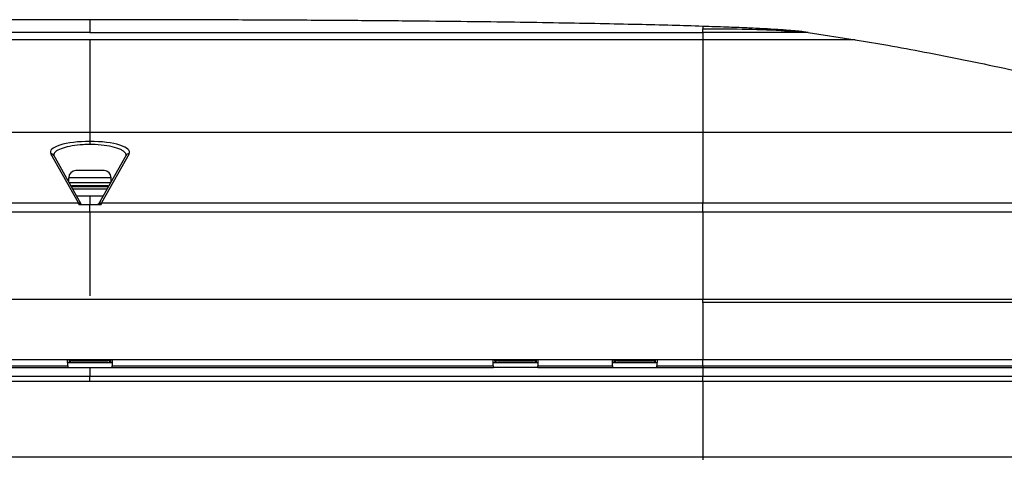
# Model space of a CAD drawing. Header units: millimetres. Extents: x 1141 to 9683, y 1625 to 6203.
# Tile 39 of 118: x 3705 to 3994, y 4050 to 4179. Entities that reach past the tile are written whole.
import ezdxf

# ---------------------------------------------------------------- set-up
doc = ezdxf.new("R2010")
doc.units = ezdxf.units.MM
doc.header["$LTSCALE"] = 25

msp = doc.modelspace()

# ---------------------------------------------------------------- linework, layer by layer
at = {"color": 7, "linetype": 'Continuous', "lineweight": 25}
for p, q in [((3725.31, 4174.76), (3545.31, 4174.76)), ((3725.31, 4174.76), (3905.31, 4174.76)), ((3905.31, 4174.76), (3905.31, 4172.62)), ((3917.65, 4175.68), (3916.87, 4175.71)), ((3936.23, 4174.76), (3950.06, 4172.62)), ((3725.31, 4172.62), (3545.31, 4172.62)), ((3905.31, 4172.62), (3725.31, 4172.62)), ((3545.31, 4145.54), (3725.31, 4145.54)), ((3725.31, 4145.54), (3725.31, 4142.82)), ((3725.31, 4145.54), (3905.31, 4145.54)), ((3905.31, 4145.54), (3905.31, 4124.75)), ((3905.31, 4145.54), (4074.2, 4145.54)), ((3725.31, 4142.82), (3725.31, 4141.91)), ((3721.93, 4124.75), (3713.82, 4139.2)), ((3722.76, 4124.35), (3714.69, 4138.73)), ((3714.69, 4138.73), (3714.69, 4138.73)), ((3735.93, 4138.73), (3727.86, 4124.35)), ((3736.8, 4139.2), (3728.69, 4124.75)), ((3735.94, 4138.74), (3735.93, 4138.73)), ((3729.48, 4134.24), (3721.15, 4134.24)), ((3719.06, 4132.16), (3719.06, 4130.94)), ((3731.56, 4132.16), (3719.06, 4132.16)), ((3731.42, 4130.69), (3719.2, 4130.69)), ((3719.84, 4129.56), (3730.78, 4129.56)), ((3730.76, 4129.51), (3719.87, 4129.51)), ((3730.67, 4129.8), (3719.95, 4129.8)), ((3731.56, 4130.94), (3731.56, 4132.16)), ((3730.38, 4128.84), (3720.24, 4128.84)), ((3721.38, 4126.81), (3725.31, 4126.81)), ((3725.31, 4126.81), (3729.24, 4126.81)), ((3725.31, 4126.81), (3725.31, 4124.26)), ((3545.31, 4124.75), (3721.93, 4124.75)), ((3722.04, 4124.26), (3725.31, 4124.26)), ((3725.31, 4122.01), (3725.31, 4124.26)), ((3725.31, 4124.26), (3728.58, 4124.26)), ((3728, 4124.38), (3727.65, 4124.35)), ((3728.69, 4124.75), (3905.31, 4124.75)), ((3905.31, 4122.01), (3905.31, 4124.75)), ((3905.31, 4124.75), (4076.68, 4124.75)), ((3725.31, 4122.01), (3545.31, 4122.01)), ((3725.31, 4122.01), (3725.31, 4097.51)), ((3905.31, 4122.01), (3725.31, 4122.01)), ((3905.31, 4122.01), (3905.31, 4096.51)), ((4153.27, 4122.01), (3905.31, 4122.01)), ((3545.31, 4096.51), (3905.31, 4096.51)), ((3905.31, 4095.51), (3905.31, 4096.51)), ((3905.31, 4096.51), (4154.61, 4096.51)), ((3905.31, 4095.61), (4154.16, 4095.61)), ((4154.16, 4095.51), (3905.31, 4095.51)), ((3905.31, 4095.51), (3905.31, 4078.81)), ((3545.31, 4078.81), (3905.31, 4078.81)), ((3718.78, 4076.96), (3718.75, 4078.81)), ((3731.86, 4077.81), (3718.77, 4077.81)), ((3719.28, 4077.81), (3719.27, 4078.81)), ((3719.27, 4078.77), (3719.56, 4078.77)), ((3719.27, 4078.77), (3719.56, 4078.77)), ((3719.56, 4078.78), (3719.56, 4078.81)), ((3719.56, 4078.78), (3719.56, 4077.81)), ((3720.56, 4078.73), (3720.56, 4078.31)), ((3730.06, 4078.73), (3720.56, 4078.73)), ((3730.06, 4078.31), (3720.56, 4078.31)), ((3730.06, 4078.31), (3730.06, 4078.73)), ((3731.06, 4078.81), (3731.06, 4078.78)), ((3731.06, 4078.78), (3731.06, 4077.81)), ((3731.06, 4078.77), (3731.36, 4078.77)), ((3731.06, 4078.77), (3731.36, 4078.77)), ((3731.36, 4078.81), (3731.34, 4077.81)), ((3731.87, 4078.81), (3731.84, 4076.96)), ((3843.78, 4076.96), (3843.75, 4078.81)), ((3856.86, 4077.81), (3843.77, 4077.81)), ((3844.28, 4077.81), (3844.27, 4078.81)), ((3844.27, 4078.77), (3844.56, 4078.77)), ((3844.27, 4078.77), (3844.56, 4078.77)), ((3844.56, 4078.78), (3844.56, 4078.81)), ((3844.56, 4078.78), (3844.56, 4077.81)), ((3845.56, 4078.73), (3845.56, 4078.31)), ((3855.06, 4078.73), (3845.56, 4078.73)), ((3855.06, 4078.31), (3845.56, 4078.31)), ((3855.06, 4078.31), (3855.06, 4078.73)), ((3856.06, 4078.81), (3856.06, 4078.78)), ((3856.06, 4078.78), (3856.06, 4077.81)), ((3856.06, 4078.77), (3856.36, 4078.77)), ((3856.06, 4078.77), (3856.36, 4078.77)), ((3856.36, 4078.81), (3856.34, 4077.81)), ((3856.87, 4078.81), (3856.84, 4076.96)), ((3878.78, 4076.96), (3878.75, 4078.81)), ((3891.86, 4077.81), (3878.77, 4077.81)), ((3879.28, 4077.81), (3879.27, 4078.81)), ((3879.27, 4078.77), (3879.56, 4078.77)), ((3879.27, 4078.77), (3879.56, 4078.77)), ((3879.56, 4078.78), (3879.56, 4078.81)), ((3879.56, 4078.78), (3879.56, 4077.81)), ((3880.56, 4078.73), (3880.56, 4078.31)), ((3890.06, 4078.73), (3880.56, 4078.73)), ((3890.06, 4078.31), (3880.56, 4078.31)), ((3890.06, 4078.31), (3890.06, 4078.73)), ((3891.06, 4078.81), (3891.06, 4078.78)), ((3891.06, 4078.78), (3891.06, 4077.81)), ((3891.06, 4078.77), (3891.36, 4078.77)), ((3891.06, 4078.77), (3891.36, 4078.77)), ((3891.36, 4078.81), (3891.34, 4077.81)), ((3891.87, 4078.81), (3891.84, 4076.96)), ((3905.31, 4078.81), (4154.16, 4078.81)), ((3905.31, 4076.96), (3905.31, 4078.81)), ((3606.83, 4076.47), (3718.79, 4076.47)), ((3606.84, 4076.96), (3718.78, 4076.96)), ((3718.78, 4076.96), (3718.79, 4076.47)), ((3718.79, 4076.47), (3725.31, 4076.47)), ((3725.31, 4076.47), (3725.31, 4073.81)), ((3725.31, 4076.47), (3731.83, 4076.47)), ((3731.83, 4076.47), (3731.84, 4076.96)), ((3731.83, 4076.47), (3843.79, 4076.47)), ((3731.84, 4076.96), (3843.78, 4076.96)), ((3843.78, 4076.96), (3843.79, 4076.47)), ((3856.83, 4076.47), (3843.79, 4076.47)), ((3856.83, 4076.47), (3856.84, 4076.96)), ((3856.83, 4076.47), (3878.79, 4076.47)), ((3856.84, 4076.96), (3878.78, 4076.96)), ((3878.78, 4076.96), (3878.79, 4076.47)), ((3878.79, 4076.47), (3891.83, 4076.47)), ((3891.83, 4076.47), (3891.84, 4076.87)), ((3891.83, 4076.47), (3891.84, 4076.47)), ((3891.84, 4076.96), (3905.31, 4076.96)), ((3891.84, 4076.87), (3891.84, 4076.96)), ((3891.84, 4076.87), (3891.84, 4076.47)), ((3891.84, 4076.47), (3905.31, 4076.47)), ((3905.31, 4076.96), (4154.62, 4076.96)), ((3905.31, 4076.96), (3905.31, 4076.47)), ((3905.31, 4076.47), (3905.31, 4073.81)), ((3905.31, 4076.47), (4154.64, 4076.47)), ((3725.31, 4073.81), (3545.31, 4073.81)), ((3725.31, 4072.31), (3545.31, 4072.31)), ((3905.31, 4073.81), (3725.31, 4073.81)), ((3725.31, 4072.31), (3725.31, 4073.81)), ((3905.31, 4072.31), (3725.31, 4072.31)), ((4154.5, 4073.81), (3905.31, 4073.81)), ((3905.31, 4072.31), (3905.31, 4073.81)), ((4154.04, 4072.31), (3905.31, 4072.31)), ((3905.31, 4072.31), (3905.31, 4050.26)), ((3545.31, 4050.26), (3905.31, 4050.26)), ((3905.31, 4050.26), (4152.89, 4050.26)), ((3905.31, 4050.26), (3905.31, 4049.31))]:
    msp.add_line(p, q, dxfattribs=at)
at = {"color": 7, "linetype": 'Continuous', "lineweight": 25, "flags": 128}
for points in [[(3719.68, 4129.84), (3719.78, 4129.82), (3719.95, 4129.8)], [(3730.67, 4129.8), (3730.84, 4129.82), (3730.94, 4129.84)], [(3720.56, 4078.31), (3720.37, 4078.31), (3720.18, 4078.34), (3720.01, 4078.38), (3719.85, 4078.44), (3719.73, 4078.51), (3719.64, 4078.6), (3719.58, 4078.68), (3719.56, 4078.78)], [(3731.06, 4078.78), (3731.04, 4078.68), (3730.99, 4078.6), (3730.89, 4078.51), (3730.77, 4078.44), (3730.62, 4078.38), (3730.44, 4078.34), (3730.26, 4078.31), (3730.06, 4078.31)], [(3845.56, 4078.31), (3845.37, 4078.31), (3845.18, 4078.34), (3845.01, 4078.38), (3844.85, 4078.44), (3844.73, 4078.51), (3844.64, 4078.6), (3844.58, 4078.68), (3844.56, 4078.78)], [(3856.06, 4078.78), (3856.04, 4078.68), (3855.99, 4078.6), (3855.89, 4078.51), (3855.77, 4078.44), (3855.62, 4078.38), (3855.44, 4078.34), (3855.26, 4078.31), (3855.06, 4078.31)], [(3880.56, 4078.31), (3880.37, 4078.31), (3880.18, 4078.34), (3880.01, 4078.38), (3879.85, 4078.44), (3879.73, 4078.51), (3879.64, 4078.6), (3879.58, 4078.68), (3879.56, 4078.78)], [(3891.06, 4078.78), (3891.04, 4078.68), (3890.99, 4078.6), (3890.89, 4078.51), (3890.77, 4078.44), (3890.62, 4078.38), (3890.44, 4078.34), (3890.26, 4078.31), (3890.06, 4078.31)]]:
    msp.add_lwpolyline(points, dxfattribs=at)
at = {"color": 7, "linetype": 'Continuous', "lineweight": 25}
for centre, radius, start, end in [((3713.87, 4138.25), 0.949, 29.8393, 92.9232), ((3736.75, 4138.25), 0.949, 87.0768, 150.1607), ((3721.15, 4132.16), 2.08, 90, 180), ((3729.48, 4132.16), 2.08, 0, 90), ((3725.31, 4026.35), 103.51, 91.9628, 93.0783), ((3725.31, 4026.35), 103.51, 86.9217, 88.0372), ((3721.98, 4123.8), 0.954, 33.9818, 92.8142), ((3728.64, 4123.8), 0.954, 87.1858, 146.0182), ((3720.54, 4080.56), 1.83, 252.9438, 270.6946), ((3730.08, 4080.56), 1.83, 269.3054, 287.0562), ((3845.54, 4080.56), 1.83, 252.9438, 270.6946), ((3855.08, 4080.56), 1.83, 269.3054, 287.0562), ((3880.54, 4080.56), 1.83, 252.9438, 270.6946), ((3890.08, 4080.56), 1.83, 269.3054, 287.0562)]:
    msp.add_arc(centre, radius, start, end, dxfattribs=at)
for centre, major_axis, ratio, start_param, end_param in [((3725.31, 4139.67), (11.62, 0), 0.270502, 1.570796, 3.292295), ((3725.31, 4139.67), (11.62, 0), 0.270502, 6.132483, 7.853982), ((3721.96, 4121.85), (-0.11, 3), 0.091572, 5.639154, 6.015774), ((3721.54, 4124.48), (1.23, -0.16), 0.182985, 0.067425, 0.136469), ((3729.08, 4124.48), (1.23, 0.16), 0.182985, 3.005124, 3.074167), ((3728.66, 4121.85), (0.11, 3), 0.091572, 0.267412, 0.644032)]:
    msp.add_ellipse(centre, major_axis=major_axis, ratio=ratio, start_param=start_param, end_param=end_param, dxfattribs=at)
for points, knots in [([(3725.31, 4178.55), (3717.89, 4178.54), (3703.37, 4178.54), (3682.1, 4178.47), (3661.86, 4178.38), (3642.7, 4178.24), (3624.68, 4178.08), (3608.12, 4177.89), (3593.03, 4177.67), (3579.41, 4177.44), (3566.96, 4177.19), (3555.72, 4176.92), (3548.64, 4176.7), (3545.31, 4176.6)], [0, 0, 0, 0, 0.123658, 0.241862, 0.35434, 0.460819, 0.561023, 0.654682, 0.73675, 0.812537, 0.881819, 0.944378, 1, 1, 1, 1]), ([(3905.31, 4176.6), (3902.3, 4176.69), (3895.94, 4176.89), (3885.87, 4177.14), (3874.8, 4177.37), (3862.75, 4177.59), (3849.75, 4177.79), (3835.83, 4177.97), (3820.48, 4178.13), (3803.68, 4178.28), (3785.41, 4178.39), (3766.18, 4178.48), (3746.04, 4178.54), (3732.32, 4178.54), (3725.31, 4178.55)], [0, 0, 0, 0, 0.050303, 0.106347, 0.16797, 0.23501, 0.3073, 0.384677, 0.466977, 0.562991, 0.664531, 0.771368, 0.883269, 1, 1, 1, 1]), ([(3725.31, 4178.54), (3725.31, 4178.54), (3725.31, 4178.55), (3725.31, 4178.48), (3725.31, 4178.34), (3725.31, 4178.15), (3725.31, 4177.91), (3725.31, 4177.62), (3725.31, 4177.29), (3725.31, 4176.94), (3725.31, 4176.56), (3725.31, 4176.16), (3725.31, 4175.74), (3725.31, 4175.31), (3725.31, 4174.93), (3725.31, 4174.76)], [0, 0, 0, 0, 0.12545, 0.244311, 0.356205, 0.460751, 0.55757, 0.646281, 0.726506, 0.792268, 0.85029, 0.900285, 0.941966, 0.975056, 1, 1, 1, 1]), ([(3905.31, 4176.6), (3905.31, 4176.6), (3905.31, 4176.59), (3905.31, 4176.56), (3905.31, 4176.5), (3905.31, 4176.42), (3905.31, 4176.32), (3905.31, 4176.2), (3905.31, 4176.07), (3905.31, 4175.96), (3905.31, 4175.91)], [0, 0, 0, 0, 0.156557, 0.304975, 0.444814, 0.575636, 0.697004, 0.808479, 0.909624, 1, 1, 1, 1]), ([(3936.23, 4174.76), (3935.76, 4174.84), (3934.69, 4175.01), (3932.81, 4175.23), (3930.31, 4175.45), (3927.05, 4175.67), (3922.95, 4175.9), (3917.92, 4176.14), (3911.94, 4176.37), (3907.63, 4176.51), (3905.31, 4176.59)], [0, 0, 0, 0, 0.043879, 0.101911, 0.181386, 0.285698, 0.417646, 0.579676, 0.773463, 1, 1, 1, 1]), ([(3905.31, 4175.91), (3912.99, 4175.89), (3923.31, 4175.85), (3933.59, 4174.99), (3936.23, 4174.76)], [0, 0, 0, 0, 0.743568, 1, 1, 1, 1]), ([(3905.31, 4174.76), (3905.31, 4174.88), (3905.31, 4175.22), (3905.31, 4175.54), (3905.31, 4175.75), (3905.31, 4175.91)], [0, 0, 0, 0, 0.100198, 0.301774, 1, 1, 1, 1]), ([(3936.23, 4174.76), (3936.18, 4174.76), (3936.08, 4174.76), (3935.25, 4174.76), (3933.74, 4174.76), (3931.18, 4174.76), (3927.31, 4174.76), (3922.6, 4174.76), (3917.81, 4174.76), (3913.34, 4174.76), (3909.36, 4174.76), (3906.66, 4174.76), (3905.31, 4174.76)], [0, 0, 0, 0, 0.083364, 0.166751, 0.250116, 0.375058, 0.5, 0.624942, 0.749884, 0.833249, 0.916636, 1, 1, 1, 1]), ([(3725.31, 4172.62), (3725.31, 4172.1), (3725.31, 4171), (3725.31, 4169.03), (3725.31, 4166.78), (3725.31, 4164.3), (3725.31, 4161.86), (3725.31, 4159.54), (3725.31, 4157.42), (3725.31, 4155.38), (3725.31, 4153.48), (3725.31, 4151.75), (3725.31, 4150.23), (3725.31, 4148.94), (3725.31, 4147.88), (3725.31, 4147.05), (3725.31, 4146.42), (3725.31, 4145.94), (3725.31, 4145.66), (3725.31, 4145.54)], [0, 0, 0, 0, 0.076775, 0.162286, 0.25463, 0.351294, 0.449321, 0.528012, 0.603964, 0.67562, 0.741475, 0.800473, 0.85173, 0.894602, 0.929062, 0.955524, 0.974908, 0.989021, 1, 1, 1, 1]), ([(3905.31, 4172.62), (3905.31, 4172.1), (3905.31, 4171), (3905.31, 4169.03), (3905.31, 4166.78), (3905.31, 4164.3), (3905.31, 4161.86), (3905.31, 4159.54), (3905.31, 4157.42), (3905.31, 4155.38), (3905.31, 4153.48), (3905.31, 4151.75), (3905.31, 4150.23), (3905.31, 4148.94), (3905.31, 4147.88), (3905.31, 4147.05), (3905.31, 4146.42), (3905.31, 4145.94), (3905.31, 4145.66), (3905.31, 4145.54)], [0, 0, 0, 0, 0.076775, 0.162286, 0.25463, 0.351294, 0.449321, 0.528012, 0.603964, 0.67562, 0.741475, 0.800473, 0.85173, 0.894602, 0.929062, 0.955524, 0.974908, 0.989021, 1, 1, 1, 1]), ([(3950.06, 4172.62), (3950, 4172.62), (3949.87, 4172.62), (3948.8, 4172.62), (3947.18, 4172.62), (3945.12, 4172.62), (3942.82, 4172.62), (3940.11, 4172.62), (3937.01, 4172.62), (3933.57, 4172.62), (3929.86, 4172.62), (3925.92, 4172.62), (3921.4, 4172.62), (3916.33, 4172.62), (3910.79, 4172.62), (3907.11, 4172.62), (3905.31, 4172.62)], [0, 0, 0, 0, 0.076805, 0.156939, 0.239951, 0.303775, 0.368607, 0.434128, 0.5, 0.565872, 0.631393, 0.696225, 0.760049, 0.843061, 0.923195, 1, 1, 1, 1]), ([(3950.06, 4172.62), (3953.27, 4172.1), (3960.06, 4171), (3970.67, 4169.03), (3982.08, 4166.78), (3993.98, 4164.3), (4005.3, 4161.86), (4015.75, 4159.54), (4025.1, 4157.42), (4033.91, 4155.38), (4042.02, 4153.48), (4049.28, 4151.75), (4055.58, 4150.23), (4060.88, 4148.94), (4065.14, 4147.88), (4068.44, 4147.05), (4070.9, 4146.42), (4072.73, 4145.94), (4073.75, 4145.66), (4074.2, 4145.54)], [0, 0, 0, 0, 0.076775, 0.162286, 0.25463, 0.351294, 0.449321, 0.528012, 0.603964, 0.67562, 0.741475, 0.800473, 0.85173, 0.894602, 0.929062, 0.955524, 0.974908, 0.989021, 1, 1, 1, 1]), ([(3725.31, 4141.91), (3724.64, 4141.89), (3722.82, 4141.86), (3719.98, 4141.54), (3717.24, 4140.9), (3715.37, 4140.01), (3714.63, 4139.24), (3714.73, 4138.8), (3714.74, 4138.72)], [0, 0, 0, 0, 0.11717, 0.318735, 0.521288, 0.730856, 0.948857, 1, 1, 1, 1]), ([(3735.9, 4138.72), (3735.91, 4138.76), (3736.02, 4139.18), (3735.49, 4139.77), (3734.38, 4140.43), (3732.89, 4141.02), (3730.43, 4141.59), (3727.56, 4141.88), (3725.83, 4141.9), (3725.31, 4141.91)], [0, 0, 0, 0, 0.028972, 0.254679, 0.365869, 0.480461, 0.699102, 0.908715, 1, 1, 1, 1]), ([(3722.77, 4124.33), (3722.76, 4124.32), (3722.75, 4124.3), (3722.6, 4124.28), (3722.42, 4124.27), (3722.22, 4124.26), (3722.1, 4124.26), (3722.04, 4124.26)], [0, 0, 0, 0, 0.3968782, 0.5837775, 0.7725602, 0.8937978, 1, 1, 1, 1]), ([(3728.58, 4124.26), (3728.52, 4124.26), (3728.4, 4124.26), (3728.2, 4124.27), (3728.03, 4124.28), (3727.87, 4124.3), (3727.86, 4124.32), (3727.85, 4124.33)], [0, 0, 0, 0, 0.106202, 0.22744, 0.416222, 0.603122, 1, 1, 1, 1])]:
    msp.add_open_spline(points, degree=3, knots=knots, dxfattribs=at)

doc.saveas('drawing.dxf')
